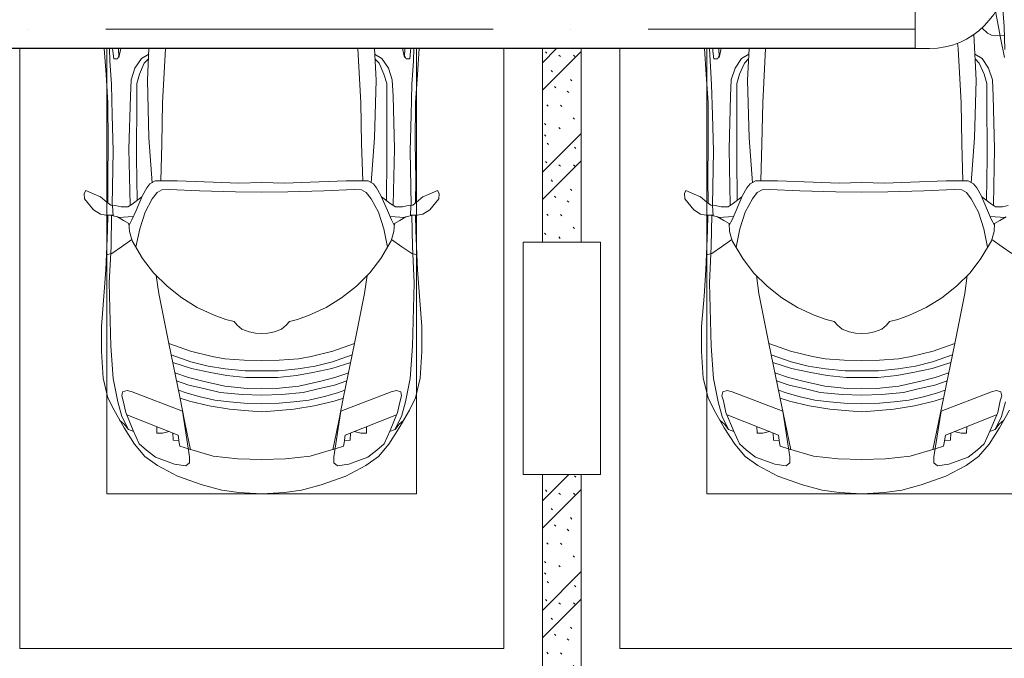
# Model space of a CAD drawing. Header units: millimetres. Extents: x -32229 to 192519, y -13689 to 125138.
# Tile 135 of 183: x 32435 to 37521, y 59000 to 62298. Entities that reach past the tile are written whole.
import ezdxf

# ---------------------------------------------------------------- set-up
doc = ezdxf.new("R2010")
doc.units = ezdxf.units.MM
doc.linetypes.add('ADSK_Осевая', pattern=[2800, 2000, -400, 0, -400])
for name, color, linetype, lineweight in [('A-DETL-GENF-OTLN', 7, 'Continuous', 18), ('A-WALL-____-PATT', 7, 'Continuous', 40), ('C-PRKG-____-OTLN', 7, 'Continuous', 18), ('E-CABL-TRAY-CNTR', 7, 'ADSK_Осевая', 18), ('E-CABL-TRAY-OTLN', 7, 'Continuous', 18), ('I-WALL-____-MCUT', 7, 'Continuous', 40), ('S-COLS-____-MCUT', 7, 'Continuous', 40)]:
    doc.layers.add(name, color=color, linetype=linetype, lineweight=lineweight)
pattern_1 = [(135, (300.56, 377.28), (-565.6854, 6e-14), [10, -790]), (135, (349.8, 474.73), (-565.6854, 6e-14), [10, -790]), (135, (423.93, 473.06), (-565.6854, 6e-14), [10, -790]), (135, (229.92, 447.9), (-565.6854, 6e-14), [10, -790]), (135, (155.08, 447.9), (-565.6854, 6e-14), [10, -790]), (135, (114.9, 369.03), (-565.6854, 6e-14), [10, -790]), (135, (132.43, 285.8), (-565.6854, 6e-14), [10, -790]), (135, (214.66, 322), (-565.6854, 6e-14), [10, -790]), (135, (198.16, 261.88), (-565.6854, 6e-14), [10, -790]), (135, (45.2, 272.9), (-565.6854, 6e-14), [10, -790]), (135, (42.32, 336.16), (-565.6854, 6e-14), [10, -790]), (135, (92.26, 192.24), (-565.6854, 6e-14), [10, -790]), (135, (7.07, 149.2), (-565.6854, 6e-14), [10, -790]), (135, (80.6, 95.1), (-565.6854, 6e-14), [10, -790]), (135, (79.53, 36.94), (-565.6854, 6e-14), [10, -790]), (135, (153.87, 74.56), (-565.6854, 6e-14), [10, -790]), (135, (228.35, 124.8), (-565.6854, 6e-14), [10, -790]), (135, (279.75, 180.4), (-565.6854, 6e-14), [10, -790]), (135, (282.9, 31.63), (-565.6854, 6e-14), [10, -790]), (135, (377.38, 53.45), (-565.6854, 6e-14), [10, -790]), (135, (352.28, 102.7), (-565.6854, 6e-14), [10, -790]), (135, (354.05, 0), (-565.6854, 6e-14), [10, -790]), (135, (553.23, 16.45), (-565.6854, 6e-14), [10, -790]), (135, (542.38, 63.45), (-565.6854, 6e-14), [10, -790]), (135, (536.58, 239.3), (-565.6854, 6e-14), [10, -790]), (135, (475.85, 203.9), (-565.6854, 6e-14), [10, -790]), (135, (475.85, 316.54), (-565.6854, 6e-14), [10, -790]), (135, (520.8, 408.7), (-565.6854, 6e-14), [10, -790]), (135, (551.1, 470.8), (-565.6854, 6e-14), [10, -790]), (135, (235.25, 537.93), (-565.6854, 6e-14), [10, -790]), (135, (407.25, 547.65), (-565.6854, 6e-14), [10, -790]), (135, (94.5, 558.6), (-565.6854, 6e-14), [10, -790]), (135, (46.4, 532.3), (-565.6854, 6e-14), [10, -790]), (135, (85.56, 465.04), (-565.6854, 6e-14), [10, -790]), (135, (355.53, 181.14), (-565.6854, 6e-14), [10, -790]), (135, (362.23, 243.6), (-565.6854, 6e-14), [10, -790]), (135, (413.45, 344.1), (-565.6854, 6e-14), [10, -790]), (135, (286.3, 273.25), (-565.6854, 6e-14), [10, -790]), (135, (423.02, 263.72), (-565.6854, 6e-14), [10, -790]), (135, (162.94, 190.2), (-565.6854, 6e-14), [10, -790]), (135, (470.25, 120.93), (-565.6854, 6e-14), [10, -790]), (135, (484.48, 9.78), (-565.6854, 6e-14), [10, -790]), (45, (0, 212.13), (-565.6854, 0), []), (45, (212.13, 0), (-565.6854, 0), []), (45, (353.55, 0), (-565.6854, 0), []), (45, (0, 353.55), (-565.6854, 0), [])]

# ---------------------------------------------------------------- blocks, each defined once
blk = doc.blocks.new('АР_Машиноместо - 4900x2400_М__5300х2500_-V104--01 ЭЛ')
at = {"layer": 'A-DETL-GENF-OTLN', "color": 253, "lineweight": 13, "true_color": 0xaaaaaa}
for p, q in [((1132.7, -806), (1044.2, -818.6)), ((1250, -800), (1132.7, -806)), ((1250, -800), (1367.3, -806)), ((1367.3, -806), (1455.8, -818.6)), ((943.3, -845.1), (815.8, -891)), ((1044.2, -818.6), (943.3, -845.1)), ((1455.8, -818.6), (1556.7, -845.1)), ((1556.7, -845.1), (1684.2, -891)), ((815.8, -891), (711.9, -946.2)), ((1684.2, -891), (1788.1, -946.2)), ((711.9, -946.2), (647.2, -992.8)), ((800.1, -952.6), (700.9, -989.1)), ((859, -944.1), (800.1, -952.6)), ((877.7, -958.9), (859, -944.1)), ((877.7, -991.4), (877.7, -958.9)), ((1622.3, -958.9), (1641, -944.1)), ((1622.3, -991.4), (1622.3, -958.9)), ((1641, -944.1), (1699.9, -952.6)), ((1699.9, -952.6), (1799.1, -989.1)), ((1788.1, -946.2), (1852.8, -992.8)), ((647.2, -992.8), (593.2, -1056.8)), ((700.9, -989.1), (655, -1024.3)), ((841.1, -1225.9), (877.7, -991.4)), ((1000.2, -994.5), (871.4, -1031.3)), ((1127.4, -979.8), (1000.2, -994.5)), ((1250, -977.6), (1127.4, -979.8)), ((1250, -977.6), (1372.6, -979.8)), ((1372.6, -979.8), (1499.8, -994.5)), ((1499.8, -994.5), (1628.6, -1031.3)), ((1658.9, -1225.9), (1622.3, -991.4)), ((1799.1, -989.1), (1845, -1024.3)), ((1852.8, -992.8), (1906.8, -1056.8)), ((593.2, -1056.8), (539.3, -1140.4)), ((617.9, -1057.3), (586.9, -1126.3)), ((654.7, -1024.4), (617.9, -1057.3)), ((882.6, -1027.5), (853.8, -1167.4)), ((1617.4, -1027.5), (1646.2, -1167.4)), ((1845.3, -1024.4), (1882.1, -1057.3)), ((1882.1, -1057.3), (1913.1, -1126.3)), ((1906.8, -1056.8), (1960.7, -1140.4)), ((539.3, -1140.4), (487.4, -1232.1)), ((540.4, -1159.6), (516.2, -1180.5)), ((561.3, -1132.6), (540.4, -1159.6)), ((586.9, -1126.3), (548.2, -1220.1)), ((589, -1121.6), (561.3, -1132.6)), ((853.8, -1167.4), (826.8, -1300.9)), ((1646.2, -1167.4), (1673.2, -1300.9)), ((1911, -1121.6), (1938.7, -1132.6)), ((1913.1, -1126.3), (1951.8, -1220.1)), ((1938.7, -1132.6), (1959.6, -1159.6)), ((1959.6, -1159.6), (1983.8, -1180.5)), ((1960.7, -1140.4), (2012.6, -1232.1)), ((548.2, -1220.1), (535, -1280.6)), ((1951.8, -1220.1), (1965, -1280.6)), ((487.4, -1232.1), (455.7, -1296.1)), ((580.7, -1327.1), (841.1, -1225.9)), ((978.6, -1254.6), (876.3, -1278.7)), ((1084.1, -1236), (978.6, -1254.6)), ((1159.1, -1267.9), (1083.6, -1274.6)), ((1182.5, -1227.5), (1084.1, -1236)), ((1250, -1266.6), (1159.1, -1267.9)), ((1250, -1223.7), (1182.5, -1227.5)), ((1250, -1223.7), (1317.5, -1227.5)), ((1250, -1266.6), (1340.9, -1267.9)), ((1317.5, -1227.5), (1415.9, -1236)), ((1340.9, -1267.9), (1416.4, -1274.6)), ((1415.9, -1236), (1521.4, -1254.6)), ((1521.4, -1254.6), (1623.7, -1278.7)), ((1919.3, -1327.1), (1658.9, -1225.9)), ((2012.6, -1232.1), (2044.3, -1296.1)), ((455.7, -1296.1), (430.8, -1396.6)), ((535, -1280.6), (527.2, -1305.2)), ((527.2, -1305.2), (531.8, -1326)), ((826.8, -1300.9), (770, -1576.5)), ((859.1, -1321.2), (819.9, -1334.4)), ((876.3, -1278.7), (828.3, -1293.7)), ((925.2, -1301.6), (859.1, -1321.2)), ((1007.1, -1283.7), (925.2, -1301.6)), ((1083.6, -1274.6), (1007.1, -1283.7)), ((1148.3, -1312.4), (1035, -1323.2)), ((1250, -1309.3), (1148.3, -1312.4)), ((1250, -1309.3), (1351.7, -1312.4)), ((1351.7, -1312.4), (1465, -1323.2)), ((1416.4, -1274.6), (1492.9, -1283.7)), ((1492.9, -1283.7), (1574.8, -1301.6)), ((1574.8, -1301.6), (1640.9, -1321.2)), ((1623.7, -1278.7), (1671.7, -1293.7)), ((1640.9, -1321.2), (1680.1, -1334.4)), ((1673.2, -1300.9), (1730, -1576.5)), ((1965, -1280.6), (1972.8, -1305.2)), ((1972.8, -1305.2), (1968.2, -1326)), ((2044.3, -1296.1), (2069.2, -1396.6)), ((531.8, -1326), (554.4, -1333.3)), ((554.4, -1333.3), (580.7, -1327.1)), ((873.8, -1361.2), (809.9, -1383.1)), ((958.3, -1341.1), (873.8, -1361.2)), ((1059, -1354.8), (945.3, -1380.6)), ((1035, -1323.2), (958.3, -1341.1)), ((1174.5, -1344.2), (1059, -1354.8)), ((1250, -1344.9), (1174.5, -1344.2)), ((1250, -1344.9), (1325.5, -1344.2)), ((1325.5, -1344.2), (1441, -1354.8)), ((1441, -1354.8), (1554.7, -1380.6)), ((1465, -1323.2), (1541.7, -1341.1)), ((1541.7, -1341.1), (1626.2, -1361.2)), ((1626.2, -1361.2), (1690.1, -1383.1)), ((1945.6, -1333.3), (1919.3, -1327.1)), ((1968.2, -1326), (1945.6, -1333.3)), ((430.8, -1396.6), (422, -1534.1)), ((871.4, -1401.1), (800.5, -1424.6)), ((945.3, -1380.6), (871.4, -1401.1)), ((1070, -1410.4), (986.2, -1425.6)), ((1168.3, -1399.8), (1070, -1410.4)), ((1250, -1400.1), (1168.3, -1399.8)), ((1250, -1400.1), (1331.7, -1399.8)), ((1331.7, -1399.8), (1430, -1410.4)), ((1430, -1410.4), (1513.8, -1425.6)), ((1554.7, -1380.6), (1628.6, -1401.1)), ((1628.6, -1401.1), (1699.5, -1424.6)), ((2069.2, -1396.6), (2078, -1534.1)), ((887, -1446.5), (790.4, -1477.3)), ((973.4, -1459.7), (884.3, -1480.8)), ((986.2, -1425.6), (887, -1446.5)), ((1061.9, -1445.7), (973.4, -1459.7)), ((1163.9, -1435.1), (1061.9, -1445.7)), ((1250, -1435.1), (1163.9, -1435.1)), ((1250, -1435.1), (1336.1, -1435.1)), ((1336.1, -1435.1), (1438.1, -1445.7)), ((1438.1, -1445.7), (1526.6, -1459.7)), ((1513.8, -1425.6), (1613, -1446.5)), ((1526.6, -1459.7), (1615.7, -1480.8)), ((1613, -1446.5), (1709.6, -1477.3)), ((884.3, -1480.8), (782, -1518.1)), ((994.9, -1509.3), (881.7, -1536.4)), ((1060, -1496.1), (994.9, -1509.3)), ((1159.3, -1489.1), (1060, -1496.1)), ((1250, -1488.3), (1159.3, -1489.1)), ((1250, -1488.3), (1340.7, -1489.1)), ((1340.7, -1489.1), (1440, -1496.1)), ((1440, -1496.1), (1505.1, -1509.3)), ((1505.1, -1509.3), (1618.3, -1536.4)), ((1615.7, -1480.8), (1718, -1518.1)), ((422, -1534.1), (422, -1662.9)), ((770, -1576.5), (718.3, -1834.2)), ((881.7, -1536.4), (770, -1576.5)), ((1618.3, -1536.4), (1730, -1576.5)), ((1730, -1576.5), (1781.7, -1834.2)), ((2078, -1534.1), (2078, -1662.9)), ((1217.8, -1629.1), (1250, -1626.8)), ((1282.2, -1629.1), (1250, -1626.8)), ((422, -1662.9), (434.8, -1820.7)), ((1123.5, -1670.9), (1107.2, -1689.8)), ((1147.5, -1650.5), (1123.5, -1670.9)), ((1184.7, -1635.7), (1147.5, -1650.5)), ((1217.8, -1629.1), (1184.7, -1635.7)), ((1282.2, -1629.1), (1315.3, -1635.7)), ((1315.3, -1635.7), (1352.5, -1650.5)), ((1352.5, -1650.5), (1376.5, -1670.9)), ((1376.5, -1670.9), (1392.8, -1689.8)), ((2078, -1662.9), (2065.2, -1820.7)), ((1004.2, -1721.4), (917, -1761.1)), ((1064.9, -1700.5), (1004.2, -1721.4)), ((1107.2, -1689.8), (1064.9, -1700.5)), ((1392.8, -1689.8), (1435.1, -1700.5)), ((1435.1, -1700.5), (1495.8, -1721.4)), ((1495.8, -1721.4), (1583, -1761.1)), ((917, -1761.1), (837.5, -1812.1)), ((1583, -1761.1), (1662.5, -1812.1)), ((434.8, -1820.7), (444.9, -1956.8)), ((837.5, -1812.1), (761.1, -1871.7)), ((1662.5, -1812.1), (1738.9, -1871.7)), ((2065.2, -1820.7), (2055.1, -1956.8)), ((761.1, -1871.7), (690.7, -1941.6)), ((718.3, -1834.2), (705.7, -1926.7)), ((1738.9, -1871.7), (1809.3, -1941.6)), ((1781.7, -1834.2), (1794.3, -1926.7)), ((444.9, -1956.8), (453, -2159.1)), ((690.7, -1941.6), (634.6, -2015)), ((1809.3, -1941.6), (1865.4, -2015)), ((2055.1, -1956.8), (2047, -2159.1)), ((634.6, -2015), (580.7, -2105.7)), ((1865.4, -2015), (1919.3, -2105.7)), ((475.1, -2041), (447.5, -2034.4)), ((525.5, -2074.6), (475.1, -2041)), ((578.8, -2112.6), (525.5, -2074.6)), ((619.7, -2168.6), (600.3, -2072.7)), ((1880.3, -2168.6), (1899.7, -2072.7)), ((1921.2, -2112.6), (1974.5, -2074.6)), ((1974.5, -2074.6), (2024.9, -2041)), ((2024.9, -2041), (2052.5, -2034.4)), ((580.7, -2105.7), (567.1, -2153.8)), ((1919.3, -2105.7), (1932.9, -2153.8)), ((453, -2159.1), (455, -2238.9)), ((567.1, -2153.8), (564.3, -2195.4)), ((579.9, -2213.8), (564.9, -2186.5)), ((647.3, -2254.2), (619.7, -2168.6)), ((1852.7, -2254.2), (1880.3, -2168.6)), ((1920.1, -2213.8), (1935.1, -2186.5)), ((1932.9, -2153.8), (1935.7, -2195.4)), ((2047, -2159.1), (2045, -2238.9)), ((505.1, -2230), (467.5, -2239.2)), ((482, -2235.6), (479.1, -2288.7)), ((536.7, -2211.8), (505.1, -2230)), ((586.6, -2231.3), (510.1, -2227.1)), ((564.3, -2195.4), (536.7, -2211.8)), ((600.8, -2263), (579.9, -2213.8)), ((1899.2, -2263), (1920.1, -2213.8)), ((1913.4, -2231.3), (1989.9, -2227.1)), ((1935.7, -2195.4), (1963.3, -2211.8)), ((1963.3, -2211.8), (1994.9, -2230)), ((1994.9, -2230), (2032.5, -2239.2)), ((2018, -2235.6), (2020.9, -2288.7)), ((335.2, -2322.3), (381.7, -2266.4)), ((381.7, -2266.4), (417.4, -2243.4)), ((417.4, -2243.4), (445.1, -2238.7)), ((445.1, -2238.7), (481.8, -2239.5)), ((523.3, -2281.2), (493.6, -2288.6)), ((559, -2282.6), (523.3, -2281.2)), ((580.6, -2296), (559, -2282.6)), ((633.8, -2340.5), (600.8, -2263)), ((685.1, -2322.3), (647.3, -2254.2)), ((1814.9, -2322.3), (1852.7, -2254.2)), ((1866.2, -2340.5), (1899.2, -2263)), ((1919.4, -2296), (1941, -2282.6)), ((1941, -2282.6), (1976.7, -2281.2)), ((1976.7, -2281.2), (2006.4, -2288.6)), ((2054.9, -2238.7), (2018.2, -2239.5)), ((2082.6, -2243.4), (2054.9, -2238.7)), ((2118.3, -2266.4), (2082.6, -2243.4)), ((2164.8, -2322.3), (2118.3, -2266.4)), ((333.1, -2350.6), (335.2, -2322.3)), ((417.4, -2333.8), (384.4, -2347.9)), ((449.8, -2306.1), (417.4, -2333.8)), ((470, -2290), (449.8, -2306.1)), ((454.5, -2423.6), (456, -2301.1)), ((493.6, -2288.6), (470, -2290)), ((630.6, -2332.9), (580.6, -2296)), ((603.5, -2534.3), (606.1, -2314.9)), ((710, -2355.4), (685.1, -2322.3)), ((1790, -2355.4), (1814.9, -2322.3)), ((1869.4, -2332.9), (1919.4, -2296)), ((1896.5, -2534.3), (1893.9, -2314.9)), ((2006.4, -2288.6), (2030, -2290)), ((2030, -2290), (2050.2, -2306.1)), ((2045.5, -2423.6), (2044, -2301.1)), ((2050.2, -2306.1), (2082.6, -2333.8)), ((2082.6, -2333.8), (2115.6, -2347.9)), ((2166.9, -2350.6), (2164.8, -2322.3)), ((341.2, -2366.2), (333.1, -2350.6)), ((384.4, -2347.9), (341.2, -2366.2)), ((656.7, -2380.3), (633.8, -2340.5)), ((672.8, -2399.7), (656.7, -2380.3)), ((734.3, -2368.8), (710, -2355.4)), ((772.7, -2371.5), (734.3, -2368.8)), ((929.1, -2364.1), (772.7, -2371.5)), ((1115.2, -2358.7), (929.1, -2364.1)), ((1250, -2357.8), (1115.2, -2358.7)), ((1250, -2357.8), (1384.8, -2358.7)), ((1384.8, -2358.7), (1570.9, -2364.1)), ((1570.9, -2364.1), (1727.3, -2371.5)), ((1727.3, -2371.5), (1765.7, -2368.8)), ((1765.7, -2368.8), (1790, -2355.4)), ((1827.2, -2399.7), (1843.3, -2380.3)), ((1843.3, -2380.3), (1866.2, -2340.5)), ((2115.6, -2347.9), (2158.8, -2366.2)), ((2158.8, -2366.2), (2166.9, -2350.6)), ((456.8, -2613.6), (454.5, -2423.6)), ((684.8, -2406.5), (667.8, -2638.3)), ((700.6, -2415.4), (672.8, -2399.7)), ((813.8, -2416.7), (700.6, -2415.4)), ((999.2, -2409.3), (813.8, -2416.7)), ((1132.7, -2404.6), (999.2, -2409.3)), ((1250, -2406.6), (1132.7, -2404.6)), ((1250, -2406.6), (1367.3, -2404.6)), ((1367.3, -2404.6), (1500.8, -2409.3)), ((1500.8, -2409.3), (1686.2, -2416.7)), ((1686.2, -2416.7), (1799.4, -2415.4)), ((1799.4, -2415.4), (1827.2, -2399.7)), ((1815.2, -2406.5), (1832.2, -2638.3)), ((2043.2, -2613.6), (2045.5, -2423.6)), ((604.4, -2850.8), (603.5, -2534.3)), ((1895.6, -2850.8), (1896.5, -2534.3)), ((456.1, -2818.3), (456.8, -2613.6)), ((667.8, -2638.3), (659.3, -2936)), ((1832.2, -2638.3), (1840.7, -2936)), ((2043.9, -2818.3), (2043.2, -2613.6)), ((446, -2964.8), (456.1, -2818.3)), ((2054, -2964.8), (2043.9, -2818.3)), ((604.4, -2919.4), (604.4, -2850.8)), ((1895.6, -2919.4), (1895.6, -2850.8)), ((618.7, -2966.7), (604.4, -2919.4)), ((659.3, -2936), (667.9, -3099.6)), ((1840.7, -2936), (1832.1, -3099.6)), ((1881.3, -2966.7), (1895.6, -2919.4)), ((436.4, -3099.6), (446, -2964.8)), ((643.6, -3024.6), (618.7, -2966.7)), ((1856.4, -3024.6), (1881.3, -2966.7)), ((2063.6, -3099.6), (2054, -2964.8)), ((485.6, -3046.1), (480.8, -3085)), ((504.5, -3046.6), (485.6, -3046.1)), ((512.2, -3061.4), (504.5, -3046.6)), ((665.1, -3046.1), (643.6, -3024.6)), ((1834.9, -3046.1), (1856.4, -3024.6)), ((1987.8, -3061.4), (1995.5, -3046.6)), ((1995.5, -3046.6), (2014.4, -3046.1)), ((2014.4, -3046.1), (2019.2, -3085)), ((480.8, -3085), (479.8, -3099.6)), ((510.9, -3094.6), (512.2, -3061.4)), ((511.1, -3099.6), (510.9, -3094.6)), ((1989.1, -3094.6), (1987.8, -3061.4)), ((1988.9, -3099.6), (1989.1, -3094.6)), ((2019.2, -3085), (2020.2, -3099.6))]:
    blk.add_line(p, q, dxfattribs=at)
at = {"layer": 'A-DETL-GENF-OTLN', "color": 254, "lineweight": 13, "true_color": 0xd4d4d4}
for p, q in [((824.1, -1063.7), (818.8, -1102.9)), ((827.7, -1045), (824.1, -1063.7)), ((871.3, -1031.9), (827.7, -1045)), ((1628.7, -1031.9), (1672.3, -1045)), ((1672.3, -1045), (1675.9, -1063.7)), ((1675.9, -1063.7), (1681.2, -1102.9)), ((818.8, -1102.9), (554, -1208.1)), ((709.1, -1112.7), (708.2, -1146.9)), ((737.7, -1113.6), (709.1, -1112.7)), ((772.6, -1121.3), (737.7, -1113.6)), ((792.9, -1076.2), (791.2, -1114.5)), ((823.3, -1074.4), (792.9, -1076.2)), ((1676.7, -1074.4), (1707.1, -1076.2)), ((1681.2, -1102.9), (1946, -1208.1)), ((1707.1, -1076.2), (1708.8, -1114.5)), ((1727.4, -1121.3), (1762.3, -1113.6)), ((1762.3, -1113.6), (1790.9, -1112.7)), ((1790.9, -1112.7), (1791.8, -1146.9)), ((561.7, -1132.1), (527.9, -1198.6)), ((1938.3, -1132.1), (1972.1, -1198.6)), ((527.9, -1198.6), (507.4, -1274.3)), ((1972.1, -1198.6), (1992.6, -1274.3)), ((507.4, -1274.3), (483.4, -1395.6)), ((1992.6, -1274.3), (2016.6, -1395.6)), ((483.4, -1395.6), (470.9, -1561.4)), ((2016.6, -1395.6), (2029.1, -1561.4)), ((470.9, -1561.4), (462.8, -1889.5)), ((2029.1, -1561.4), (2037.2, -1889.5)), ((462.8, -1889.5), (471.8, -2077.7)), ((2037.2, -1889.5), (2028.2, -2077.7)), ((471.8, -2077.7), (474.5, -2239.3)), ((2028.2, -2077.7), (2025.5, -2239.3)), ((483.3, -2571.4), (478, -2290)), ((570.6, -2291.4), (564.4, -2580.5)), ((1929.4, -2291.4), (1935.6, -2580.5)), ((2016.7, -2571.4), (2022, -2290)), ((728.4, -2415.7), (733.8, -2606.7)), ((1771.6, -2415.7), (1766.2, -2606.7)), ((477.8, -2754.7), (483.3, -2571.4)), ((564.4, -2580.5), (571.6, -2853.3)), ((1935.6, -2580.5), (1928.4, -2853.3)), ((2022.2, -2754.7), (2016.7, -2571.4)), ((733.8, -2606.7), (737.8, -2818.3)), ((1766.2, -2606.7), (1762.2, -2818.3)), ((473.9, -2913.7), (477.8, -2754.7)), ((2026.1, -2913.7), (2022.2, -2754.7)), ((737.8, -2818.3), (752.8, -3099)), ((1762.2, -2818.3), (1747.2, -3099)), ((571.6, -2853.3), (575.7, -2937.4)), ((1928.4, -2853.3), (1924.3, -2937.4)), ((466.3, -3036.3), (473.9, -2913.7)), ((575.7, -2937.4), (595.2, -2997.9)), ((1924.3, -2937.4), (1904.8, -2997.9)), ((2033.7, -3036.3), (2026.1, -2913.7)), ((595.2, -2997.9), (629, -3048.1)), ((1904.8, -2997.9), (1871, -3048.1)), ((463.6, -3099.6), (466.3, -3036.3)), ((629, -3048.1), (666.7, -3069.7)), ((1871, -3048.1), (1833.3, -3069.7)), ((2036.4, -3099.6), (2033.7, -3036.3)), ((512.5, -3053.2), (522.6, -3099.6)), ((1987.5, -3053.2), (1977.4, -3099.6))]:
    blk.add_line(p, q, dxfattribs=at)
at = {"layer": 'C-PRKG-____-OTLN', "color": 253, "lineweight": 13, "true_color": 0xaaaaaa}
for p, q in [((2500, 0), (0, 0)), ((0, 0), (0, -3099.6)), ((2500, 0), (2500, -3099.6)), ((450, -800), (450, -3099.6)), ((450, -800), (2050, -800)), ((2050, -800), (2050, -3099.6))]:
    blk.add_line(p, q, dxfattribs=at)
blk = doc.blocks.new('АР_Машиноместо - 4900x2400_М__5300х2500_-V109--01 ЭЛ')
at = {"layer": 'A-DETL-GENF-OTLN', "color": 254, "lineweight": 13, "true_color": 0xd4d4d4}
for p, q in [((1967.3, 3145.9), (1940.5, 3291.8)), ((1747.2, 3099), (1744.1, 3127.3)), ((1987.5, 3053.2), (1967.3, 3145.9)), ((463.6, 3099.6), (466.3, 3036.3)), ((512.5, 3053.2), (522.6, 3099.6)), ((629, 3048.1), (666.7, 3069.7)), ((737.8, 2818.3), (752.8, 3099)), ((1762.2, 2818.3), (1747.2, 3099)), ((1871, 3048.1), (1833.3, 3069.7)), ((466.3, 3036.3), (473.9, 2913.7)), ((595.2, 2997.9), (629, 3048.1)), ((1904.8, 2997.9), (1871, 3048.1)), ((575.7, 2937.4), (595.2, 2997.9)), ((1924.3, 2937.4), (1904.8, 2997.9)), ((473.9, 2913.7), (477.8, 2754.7)), ((571.6, 2853.3), (575.7, 2937.4)), ((1928.4, 2853.3), (1924.3, 2937.4)), ((564.4, 2580.5), (571.6, 2853.3)), ((1935.6, 2580.5), (1928.4, 2853.3)), ((733.8, 2606.7), (737.8, 2818.3)), ((1766.2, 2606.7), (1762.2, 2818.3)), ((477.8, 2754.7), (483.3, 2571.4)), ((728.4, 2415.7), (733.8, 2606.7)), ((1771.6, 2415.7), (1766.2, 2606.7)), ((483.3, 2571.4), (478, 2290)), ((570.6, 2291.4), (564.4, 2580.5)), ((1929.4, 2291.4), (1935.6, 2580.5)), ((471.8, 2077.7), (474.5, 2239.3)), ((462.8, 1889.5), (471.8, 2077.7)), ((470.9, 1561.4), (462.8, 1889.5)), ((483.4, 1395.6), (470.9, 1561.4)), ((507.4, 1274.3), (483.4, 1395.6)), ((527.9, 1198.6), (507.4, 1274.3)), ((1972.1, 1198.6), (1992.6, 1274.3)), ((561.7, 1132.1), (527.9, 1198.6)), ((818.8, 1102.9), (554, 1208.1)), ((1681.2, 1102.9), (1946, 1208.1)), ((1938.3, 1132.1), (1972.1, 1198.6)), ((709.1, 1112.7), (708.2, 1146.9)), ((772.6, 1121.3), (737.7, 1113.6)), ((1727.4, 1121.3), (1762.3, 1113.6)), ((1790.9, 1112.7), (1791.8, 1146.9)), ((737.7, 1113.6), (709.1, 1112.7)), ((792.9, 1076.2), (791.2, 1114.5)), ((823.3, 1074.4), (792.9, 1076.2)), ((824.1, 1063.7), (818.8, 1102.9)), ((1675.9, 1063.7), (1681.2, 1102.9)), ((1676.7, 1074.4), (1707.1, 1076.2)), ((1707.1, 1076.2), (1708.8, 1114.5)), ((1762.3, 1113.6), (1790.9, 1112.7)), ((827.7, 1045), (824.1, 1063.7)), ((871.3, 1031.9), (827.7, 1045)), ((1628.7, 1031.9), (1672.3, 1045)), ((1672.3, 1045), (1675.9, 1063.7))]:
    blk.add_line(p, q, dxfattribs=at)
at = {"layer": 'A-DETL-GENF-OTLN', "color": 253, "lineweight": 13, "true_color": 0xaaaaaa}
for p, q in [((1977.8, 3303.2), (1984.7, 3213.7)), ((1869.5, 3206), (1898.3, 3179.4)), ((1984.7, 3213.7), (1989.1, 3094.6)), ((1840.7, 2936), (1828.2, 3173.2)), ((1898.3, 3179.4), (1920.5, 3167.7)), ((1920.5, 3167.7), (1941.6, 3165.4)), ((1941.6, 3165.4), (1986.4, 3168)), ((436.4, 3099.6), (446, 2964.8)), ((480.8, 3085), (479.8, 3099.6)), ((485.6, 3046.1), (480.8, 3085)), ((512.2, 3061.4), (504.5, 3046.6)), ((511.1, 3099.6), (510.9, 3094.6)), ((510.9, 3094.6), (512.2, 3061.4)), ((659.3, 2936), (667.9, 3099.6)), ((504.5, 3046.6), (485.6, 3046.1)), ((643.6, 3024.6), (618.7, 2966.7)), ((665.1, 3046.1), (643.6, 3024.6)), ((1834.9, 3046.1), (1856.4, 3024.6)), ((1856.4, 3024.6), (1881.3, 2966.7)), ((446, 2964.8), (456.1, 2818.3)), ((618.7, 2966.7), (604.4, 2919.4)), ((1881.3, 2966.7), (1895.6, 2919.4)), ((604.4, 2919.4), (604.4, 2850.8)), ((667.8, 2638.3), (659.3, 2936)), ((1832.2, 2638.3), (1840.7, 2936)), ((1895.6, 2919.4), (1895.6, 2850.8)), ((604.4, 2850.8), (603.5, 2534.3)), ((1895.6, 2850.8), (1896.5, 2534.3)), ((456.1, 2818.3), (456.8, 2613.6)), ((456.8, 2613.6), (454.5, 2423.6)), ((684.8, 2406.5), (667.8, 2638.3)), ((1815.2, 2406.5), (1832.2, 2638.3)), ((603.5, 2534.3), (606.1, 2314.9)), ((1896.5, 2534.3), (1893.9, 2314.9)), ((454.5, 2423.6), (456, 2301.1)), ((672.8, 2399.7), (656.7, 2380.3)), ((700.6, 2415.4), (672.8, 2399.7)), ((813.8, 2416.7), (700.6, 2415.4)), ((999.2, 2409.3), (813.8, 2416.7)), ((1132.7, 2404.6), (999.2, 2409.3)), ((1250, 2406.6), (1132.7, 2404.6)), ((1250, 2406.6), (1367.3, 2404.6)), ((1367.3, 2404.6), (1500.8, 2409.3)), ((1500.8, 2409.3), (1686.2, 2416.7)), ((1686.2, 2416.7), (1799.4, 2415.4)), ((1799.4, 2415.4), (1827.2, 2399.7)), ((1827.2, 2399.7), (1843.3, 2380.3)), ((341.2, 2366.2), (333.1, 2350.6)), ((333.1, 2350.6), (335.2, 2322.3)), ((384.4, 2347.9), (341.2, 2366.2)), ((417.4, 2333.8), (384.4, 2347.9)), ((633.8, 2340.5), (600.8, 2263)), ((656.7, 2380.3), (633.8, 2340.5)), ((710, 2355.4), (685.1, 2322.3)), ((734.3, 2368.8), (710, 2355.4)), ((772.7, 2371.5), (734.3, 2368.8)), ((929.1, 2364.1), (772.7, 2371.5)), ((1115.2, 2358.7), (929.1, 2364.1)), ((1250, 2357.8), (1115.2, 2358.7)), ((1250, 2357.8), (1384.8, 2358.7)), ((1384.8, 2358.7), (1570.9, 2364.1)), ((1570.9, 2364.1), (1727.3, 2371.5)), ((1727.3, 2371.5), (1765.7, 2368.8)), ((1765.7, 2368.8), (1790, 2355.4)), ((1790, 2355.4), (1814.9, 2322.3)), ((1843.3, 2380.3), (1866.2, 2340.5)), ((1866.2, 2340.5), (1899.2, 2263)), ((335.2, 2322.3), (381.7, 2266.4)), ((449.8, 2306.1), (417.4, 2333.8)), ((470, 2290), (449.8, 2306.1)), ((493.6, 2288.6), (470, 2290)), ((482, 2235.6), (479.1, 2288.7)), ((523.3, 2281.2), (493.6, 2288.6)), ((580.6, 2296), (559, 2282.6)), ((630.6, 2332.9), (580.6, 2296)), ((685.1, 2322.3), (647.3, 2254.2)), ((1814.9, 2322.3), (1852.7, 2254.2)), ((1869.4, 2332.9), (1919.4, 2296)), ((1919.4, 2296), (1941, 2282.6)), ((1976.7, 2281.2), (2006.4, 2288.6)), ((381.7, 2266.4), (417.4, 2243.4)), ((417.4, 2243.4), (445.1, 2238.7)), ((445.1, 2238.7), (481.8, 2239.5)), ((453, 2159.1), (455, 2238.9)), ((505.1, 2230), (467.5, 2239.2)), ((559, 2282.6), (523.3, 2281.2)), ((600.8, 2263), (579.9, 2213.8)), ((647.3, 2254.2), (619.7, 2168.6)), ((1852.7, 2254.2), (1880.3, 2168.6)), ((1899.2, 2263), (1920.1, 2213.8)), ((1941, 2282.6), (1976.7, 2281.2)), ((536.7, 2211.8), (505.1, 2230)), ((586.6, 2231.3), (510.1, 2227.1)), ((564.3, 2195.4), (536.7, 2211.8)), ((567.1, 2153.8), (564.3, 2195.4)), ((579.9, 2213.8), (564.9, 2186.5)), ((1913.4, 2231.3), (1989.9, 2227.1)), ((1920.1, 2213.8), (1935.1, 2186.5)), ((1932.9, 2153.8), (1935.7, 2195.4)), ((1935.7, 2195.4), (1963.3, 2211.8)), ((1963.3, 2211.8), (1994.9, 2230)), ((444.9, 1956.8), (453, 2159.1)), ((580.7, 2105.7), (567.1, 2153.8)), ((619.7, 2168.6), (600.3, 2072.7)), ((1880.3, 2168.6), (1899.7, 2072.7)), ((1919.3, 2105.7), (1932.9, 2153.8)), ((578.8, 2112.6), (525.5, 2074.6)), ((634.6, 2015), (580.7, 2105.7)), ((1865.4, 2015), (1919.3, 2105.7)), ((1921.2, 2112.6), (1974.5, 2074.6)), ((475.1, 2041), (447.5, 2034.4)), ((525.5, 2074.6), (475.1, 2041)), ((1974.5, 2074.6), (2024.9, 2041)), ((690.7, 1941.6), (634.6, 2015)), ((1809.3, 1941.6), (1865.4, 2015)), ((434.8, 1820.7), (444.9, 1956.8)), ((761.1, 1871.7), (690.7, 1941.6)), ((1738.9, 1871.7), (1809.3, 1941.6)), ((718.3, 1834.2), (705.7, 1926.7)), ((1781.7, 1834.2), (1794.3, 1926.7)), ((770, 1576.5), (718.3, 1834.2)), ((837.5, 1812.1), (761.1, 1871.7)), ((1662.5, 1812.1), (1738.9, 1871.7)), ((1730, 1576.5), (1781.7, 1834.2)), ((422, 1662.9), (434.8, 1820.7)), ((917, 1761.1), (837.5, 1812.1)), ((1583, 1761.1), (1662.5, 1812.1)), ((1004.2, 1721.4), (917, 1761.1)), ((1495.8, 1721.4), (1583, 1761.1)), ((1064.9, 1700.5), (1004.2, 1721.4)), ((1107.2, 1689.8), (1064.9, 1700.5)), ((1123.5, 1670.9), (1107.2, 1689.8)), ((1376.5, 1670.9), (1392.8, 1689.8)), ((1392.8, 1689.8), (1435.1, 1700.5)), ((1435.1, 1700.5), (1495.8, 1721.4)), ((422, 1534.1), (422, 1662.9)), ((1147.5, 1650.5), (1123.5, 1670.9)), ((1184.7, 1635.7), (1147.5, 1650.5)), ((1217.8, 1629.1), (1184.7, 1635.7)), ((1217.8, 1629.1), (1250, 1626.8)), ((1282.2, 1629.1), (1250, 1626.8)), ((1282.2, 1629.1), (1315.3, 1635.7)), ((1315.3, 1635.7), (1352.5, 1650.5)), ((1352.5, 1650.5), (1376.5, 1670.9)), ((430.8, 1396.6), (422, 1534.1)), ((826.8, 1300.9), (770, 1576.5)), ((881.7, 1536.4), (770, 1576.5)), ((994.9, 1509.3), (881.7, 1536.4)), ((1505.1, 1509.3), (1618.3, 1536.4)), ((1618.3, 1536.4), (1730, 1576.5)), ((1673.2, 1300.9), (1730, 1576.5)), ((884.3, 1480.8), (782, 1518.1)), ((887, 1446.5), (790.4, 1477.3)), ((973.4, 1459.7), (884.3, 1480.8)), ((1060, 1496.1), (994.9, 1509.3)), ((1159.3, 1489.1), (1060, 1496.1)), ((1250, 1488.3), (1159.3, 1489.1)), ((1250, 1488.3), (1340.7, 1489.1)), ((1340.7, 1489.1), (1440, 1496.1)), ((1440, 1496.1), (1505.1, 1509.3)), ((1526.6, 1459.7), (1615.7, 1480.8)), ((1613, 1446.5), (1709.6, 1477.3)), ((1615.7, 1480.8), (1718, 1518.1)), ((871.4, 1401.1), (800.5, 1424.6)), ((986.2, 1425.6), (887, 1446.5)), ((1061.9, 1445.7), (973.4, 1459.7)), ((1070, 1410.4), (986.2, 1425.6)), ((1163.9, 1435.1), (1061.9, 1445.7)), ((1250, 1435.1), (1163.9, 1435.1)), ((1250, 1435.1), (1336.1, 1435.1)), ((1336.1, 1435.1), (1438.1, 1445.7)), ((1430, 1410.4), (1513.8, 1425.6)), ((1438.1, 1445.7), (1526.6, 1459.7)), ((1513.8, 1425.6), (1613, 1446.5)), ((1628.6, 1401.1), (1699.5, 1424.6)), ((455.7, 1296.1), (430.8, 1396.6)), ((873.8, 1361.2), (809.9, 1383.1)), ((945.3, 1380.6), (871.4, 1401.1)), ((1059, 1354.8), (945.3, 1380.6)), ((1168.3, 1399.8), (1070, 1410.4)), ((1250, 1400.1), (1168.3, 1399.8)), ((1250, 1400.1), (1331.7, 1399.8)), ((1331.7, 1399.8), (1430, 1410.4)), ((1441, 1354.8), (1554.7, 1380.6)), ((1554.7, 1380.6), (1628.6, 1401.1)), ((1626.2, 1361.2), (1690.1, 1383.1)), ((527.2, 1305.2), (531.8, 1326)), ((531.8, 1326), (554.4, 1333.3)), ((554.4, 1333.3), (580.7, 1327.1)), ((580.7, 1327.1), (841.1, 1225.9)), ((859.1, 1321.2), (819.9, 1334.4)), ((958.3, 1341.1), (873.8, 1361.2)), ((1035, 1323.2), (958.3, 1341.1)), ((1148.3, 1312.4), (1035, 1323.2)), ((1174.5, 1344.2), (1059, 1354.8)), ((1250, 1344.9), (1174.5, 1344.2)), ((1250, 1344.9), (1325.5, 1344.2)), ((1325.5, 1344.2), (1441, 1354.8)), ((1351.7, 1312.4), (1465, 1323.2)), ((1465, 1323.2), (1541.7, 1341.1)), ((1541.7, 1341.1), (1626.2, 1361.2)), ((1640.9, 1321.2), (1680.1, 1334.4)), ((1919.3, 1327.1), (1658.9, 1225.9)), ((1945.6, 1333.3), (1919.3, 1327.1)), ((1968.2, 1326), (1945.6, 1333.3)), ((1972.8, 1305.2), (1968.2, 1326)), ((487.4, 1232.1), (455.7, 1296.1)), ((535, 1280.6), (527.2, 1305.2)), ((548.2, 1220.1), (535, 1280.6)), ((853.8, 1167.4), (826.8, 1300.9)), ((876.3, 1278.7), (828.3, 1293.7)), ((925.2, 1301.6), (859.1, 1321.2)), ((978.6, 1254.6), (876.3, 1278.7)), ((1007.1, 1283.7), (925.2, 1301.6)), ((1083.6, 1274.6), (1007.1, 1283.7)), ((1159.1, 1267.9), (1083.6, 1274.6)), ((1250, 1309.3), (1148.3, 1312.4)), ((1250, 1309.3), (1351.7, 1312.4)), ((1340.9, 1267.9), (1416.4, 1274.6)), ((1416.4, 1274.6), (1492.9, 1283.7)), ((1492.9, 1283.7), (1574.8, 1301.6)), ((1521.4, 1254.6), (1623.7, 1278.7)), ((1574.8, 1301.6), (1640.9, 1321.2)), ((1623.7, 1278.7), (1671.7, 1293.7)), ((1646.2, 1167.4), (1673.2, 1300.9)), ((1951.8, 1220.1), (1965, 1280.6)), ((1965, 1280.6), (1972.8, 1305.2)), ((539.3, 1140.4), (487.4, 1232.1)), ((841.1, 1225.9), (877.7, 991.4)), ((1084.1, 1236), (978.6, 1254.6)), ((1182.5, 1227.5), (1084.1, 1236)), ((1250, 1266.6), (1159.1, 1267.9)), ((1250, 1223.7), (1182.5, 1227.5)), ((1250, 1266.6), (1340.9, 1267.9)), ((1250, 1223.7), (1317.5, 1227.5)), ((1317.5, 1227.5), (1415.9, 1236)), ((1415.9, 1236), (1521.4, 1254.6)), ((1658.9, 1225.9), (1622.3, 991.4)), ((1960.7, 1140.4), (2012.6, 1232.1)), ((540.4, 1159.6), (516.2, 1180.5)), ((586.9, 1126.3), (548.2, 1220.1)), ((1913.1, 1126.3), (1951.8, 1220.1)), ((1959.6, 1159.6), (1983.8, 1180.5)), ((593.2, 1056.8), (539.3, 1140.4)), ((561.3, 1132.6), (540.4, 1159.6)), ((589, 1121.6), (561.3, 1132.6)), ((617.9, 1057.3), (586.9, 1126.3)), ((882.6, 1027.5), (853.8, 1167.4)), ((1617.4, 1027.5), (1646.2, 1167.4)), ((1882.1, 1057.3), (1913.1, 1126.3)), ((1906.8, 1056.8), (1960.7, 1140.4)), ((1911, 1121.6), (1938.7, 1132.6)), ((1938.7, 1132.6), (1959.6, 1159.6)), ((647.2, 992.8), (593.2, 1056.8)), ((654.7, 1024.4), (617.9, 1057.3)), ((700.9, 989.1), (655, 1024.3)), ((1000.2, 994.5), (871.4, 1031.3)), ((1499.8, 994.5), (1628.6, 1031.3)), ((1799.1, 989.1), (1845, 1024.3)), ((1845.3, 1024.4), (1882.1, 1057.3)), ((1852.8, 992.8), (1906.8, 1056.8)), ((711.9, 946.2), (647.2, 992.8)), ((800.1, 952.6), (700.9, 989.1)), ((877.7, 991.4), (877.7, 958.9)), ((1127.4, 979.8), (1000.2, 994.5)), ((1250, 977.6), (1127.4, 979.8)), ((1250, 977.6), (1372.6, 979.8)), ((1372.6, 979.8), (1499.8, 994.5)), ((1622.3, 991.4), (1622.3, 958.9)), ((1699.9, 952.6), (1799.1, 989.1)), ((1788.1, 946.2), (1852.8, 992.8)), ((815.8, 891), (711.9, 946.2)), ((859, 944.1), (800.1, 952.6)), ((877.7, 958.9), (859, 944.1)), ((1622.3, 958.9), (1641, 944.1)), ((1641, 944.1), (1699.9, 952.6)), ((1684.2, 891), (1788.1, 946.2)), ((943.3, 845.1), (815.8, 891)), ((1556.7, 845.1), (1684.2, 891)), ((1044.2, 818.6), (943.3, 845.1)), ((1132.7, 806), (1044.2, 818.6)), ((1367.3, 806), (1455.8, 818.6)), ((1455.8, 818.6), (1556.7, 845.1)), ((1250, 800), (1132.7, 806)), ((1250, 800), (1367.3, 806))]:
    blk.add_line(p, q, dxfattribs=at)
at = {"layer": 'C-PRKG-____-OTLN', "color": 253, "lineweight": 13, "true_color": 0xaaaaaa}
for p, q in [((0, 0), (0, 3099.6)), ((450, 800), (450, 3099.6)), ((450, 800), (2050, 800)), ((2500, 0), (0, 0))]:
    blk.add_line(p, q, dxfattribs=at)
blk = doc.blocks.new('Наметкина 10_РД_АР_П_отсоединено_rvt-1--01 ЭЛ')
at = {"layer": 'A-WALL-____-PATT', "lineweight": 5, "true_color": 0xaaaaaa}
h = blk.add_hatch(dxfattribs=at)
h.set_pattern_fill('FP_6', color=253, style=0, pattern_type=2)
h.set_pattern_definition(pattern_1)
h.paths.add_polyline_path([(35135.3, 61150), (35335.3, 61150), (35335.3, 62149.6), (35135.3, 62149.6)])
h.paths.add_polyline_path([(35135.3, 62349.6), (35335.3, 62349.6), (35335.3, 64350.3), (35135.3, 64350)])
h.paths.add_polyline_path([(35335.3, 64450.3), (35335.3, 68150), (35135.3, 68150), (35135.3, 64450.3)])
h = blk.add_hatch(dxfattribs=at)
h.set_pattern_fill('FP_6', color=253, style=0, pattern_type=2)
h.set_pattern_definition(pattern_1)
h.paths.add_polyline_path([(35326.3, 58505.2), (35326.3, 58576), (35335.3, 58576), (35335.3, 59950), (35135.3, 59950), (35135.3, 58576), (35144.3, 58576), (35144.3, 58505.2)])
at = {"layer": 'I-WALL-____-MCUT', "color": 253, "lineweight": 13, "true_color": 0xaaaaaa}
for p, q in [((35135.3, 62149.6), (35135.3, 61150)), ((35335.3, 61150), (35335.3, 62149.6)), ((35135.3, 61150), (35335.3, 61150)), ((35135.3, 59950), (35135.3, 58576)), ((35335.3, 59950), (35135.3, 59950)), ((35335.3, 58576), (35335.3, 59950))]:
    blk.add_line(p, q, dxfattribs=at)
at = {"layer": 'S-COLS-____-MCUT', "color": 253, "lineweight": 15, "true_color": 0xaaaaaa}
for p, q in [((35435.3, 61150), (35035.3, 61150)), ((35035.3, 61150), (35035.3, 59950)), ((35435.3, 59950), (35435.3, 61150)), ((35035.3, 59950), (35435.3, 59950))]:
    blk.add_line(p, q, dxfattribs=at)
at = {"layer": 'C-PRKG-____-OTLN', "color": 253, "lineweight": 13, "true_color": 0xaaaaaa, "rotation": 180}
blk.add_blockref('АР_Машиноместо - 4900x2400_М__5300х2500_-V104--01 ЭЛ', (34935.3, 59050), dxfattribs=at)
at = {"layer": 'C-PRKG-____-OTLN', "color": 253, "lineweight": 13, "true_color": 0xaaaaaa}
blk.add_blockref('АР_Машиноместо - 4900x2400_М__5300х2500_-V109--01 ЭЛ', (35535.3, 59050), dxfattribs=at)
blk = doc.blocks.new('M_Горизонтальный изгиб-колено для канального - Стандартное-2053756--01 ЭЛ')
at = {"layer": 'E-CABL-TRAY-OTLN', "color": 94, "true_color": 0x009f00}
for p, q in [((100, 375), (-100, 375)), ((-100, 375), (-100, 300)), ((100, 300), (100, 375)), ((-375, -100), (-375, 100)), ((-375, 100), (-300, 100)), ((-300, -100), (-375, -100))]:
    blk.add_line(p, q, dxfattribs=at)
for radius, end in [(400, 360), (200, 0)]:
    blk.add_arc((-300, 300), radius, 270, end, dxfattribs=at)

msp = doc.modelspace()

# ---------------------------------------------------------------- linework, layer by layer
at = {"layer": 'E-CABL-TRAY-CNTR', "color": 94, "true_color": 0x009f00}
msp.add_line((24480.5, 62249.6), (37059.9, 62249.6), dxfattribs=at)
at = {"layer": 'E-CABL-TRAY-OTLN', "color": 94, "true_color": 0x009f00}
for p, q in [((24480.5, 62152.1), (37059.9, 62152.1)), ((24480.5, 62149.6), (37059.9, 62149.6)), ((37059.9, 62152.1), (37059.9, 62149.6))]:
    msp.add_line(p, q, dxfattribs=at)

# ---------------------------------------------------------------- block references
at = {"lineweight": 5}
msp.add_blockref('Наметкина 10_РД_АР_П_отсоединено_rvt-1--01 ЭЛ', (0, 0), dxfattribs=at)
at = {"layer": 'E-CABL-TRAY-OTLN', "color": 94, "true_color": 0x009f00}
msp.add_blockref('M_Горизонтальный изгиб-колено для канального - Стандартное-2053756--01 ЭЛ', (37434.9, 62249.6), dxfattribs=at)

doc.saveas('drawing.dxf')
